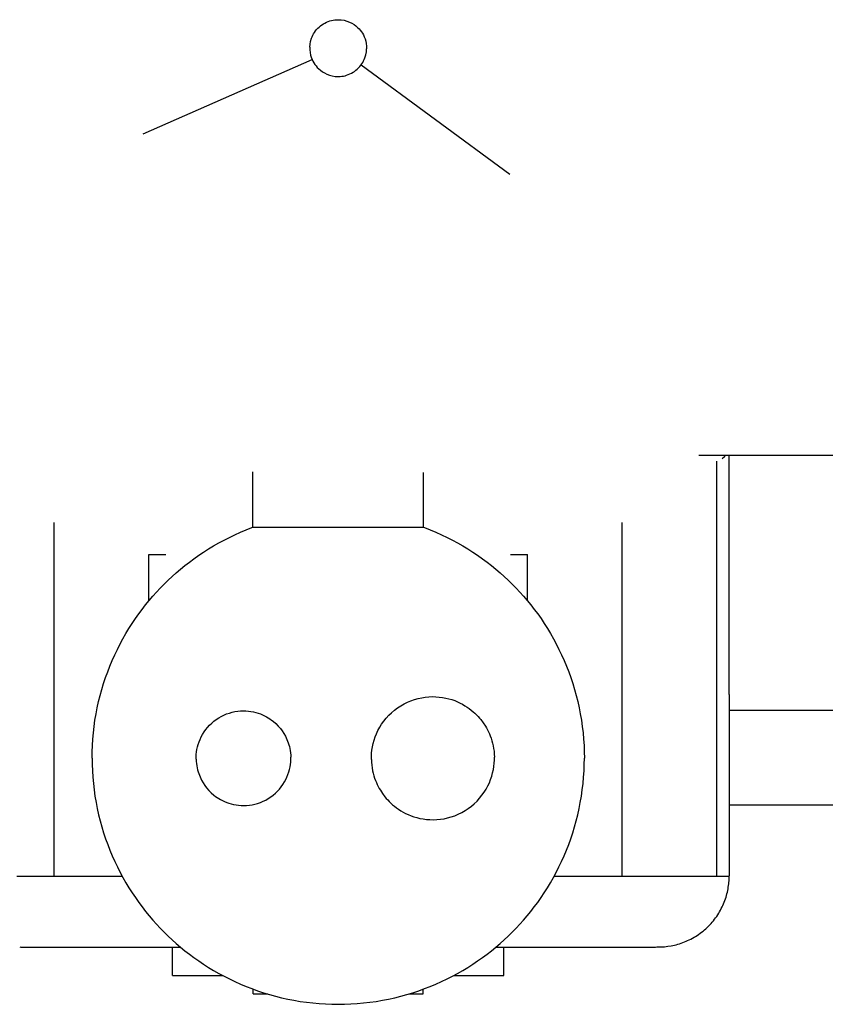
# Model space of a CAD drawing. Header units: millimetres. Extents: x -1529 to 1529, y -292 to 325.
# Tile 9 of 18: x -67 to 103, y -202 to 6. Entities that reach past the tile are written whole.
import ezdxf

# ---------------------------------------------------------------- set-up
doc = ezdxf.new("R2010")
doc.units = ezdxf.units.MM
doc.layers.add('VISIBLE', color=7, linetype='Continuous')

msp = doc.modelspace()

# ---------------------------------------------------------------- linework, layer by layer
at = {"layer": 'VISIBLE'}
for p, q in [((-4.56, 3.91), (-4.31, 4.18)), ((-4.31, 4.18), (-4.04, 4.44)), ((-4.04, 4.44), (-3.76, 4.69)), ((-3.76, 4.69), (-3.46, 4.91)), ((-3.46, 4.91), (-3.14, 5.12)), ((-3.14, 5.12), (-2.82, 5.3)), ((-2.82, 5.3), (-2.48, 5.47)), ((-2.48, 5.47), (-2.14, 5.61)), ((-2.48, 5.47), (-2.14, 5.61)), ((-2.14, 5.61), (-1.79, 5.73)), ((-2.14, 5.61), (-1.79, 5.73)), ((-1.79, 5.73), (-1.44, 5.83)), ((-1.79, 5.73), (-1.44, 5.83)), ((-1.44, 5.83), (-1.09, 5.91)), ((-1.44, 5.83), (-1.09, 5.91)), ((-1.09, 5.91), (-0.74, 5.96)), ((-1.09, 5.91), (-0.74, 5.96)), ((-0.74, 5.96), (-0.39, 5.99)), ((-0.74, 5.96), (-0.39, 5.99)), ((-0.39, 5.99), (-0.04, 6.01)), ((-0.04, 6.01), (0.63, 5.97)), ((0.63, 5.97), (1.26, 5.87)), ((1.26, 5.87), (1.86, 5.71)), ((1.86, 5.71), (2.4, 5.5)), ((2.4, 5.5), (2.9, 5.26)), ((2.9, 5.26), (3.35, 4.99)), ((3.35, 4.99), (3.75, 4.69)), ((3.75, 4.69), (4.1, 4.39)), ((4.1, 4.39), (4.41, 4.08)), ((-5.64, 2.07), (-5.51, 2.39)), ((-5.64, 2.07), (-5.51, 2.39)), ((-5.51, 2.39), (-5.36, 2.71)), ((-5.51, 2.39), (-5.36, 2.71)), ((-5.36, 2.71), (-5.19, 3.02)), ((-5.36, 2.71), (-5.19, 3.02)), ((-5.19, 3.02), (-5, 3.33)), ((-5.19, 3.02), (-5, 3.33)), ((-5, 3.33), (-4.79, 3.62)), ((-4.79, 3.62), (-4.56, 3.91)), ((4.41, 4.08), (4.68, 3.77)), ((4.68, 3.77), (4.91, 3.46)), ((4.91, 3.46), (5.12, 3.13)), ((5.12, 3.13), (5.33, 2.77)), ((5.33, 2.77), (5.52, 2.38)), ((5.52, 2.38), (5.68, 1.94)), ((-6, 0.18), (-5.95, 0.8)), ((-6, 0.18), (-5.99, -0.4)), ((-5.95, 0.8), (-5.83, 1.43)), ((-5.83, 1.43), (-5.64, 2.07)), ((5.68, 1.94), (5.82, 1.47)), ((5.82, 1.47), (5.93, 0.95)), ((5.93, 0.95), (5.99, 0.4)), ((5.99, 0.4), (6, -0.18)), ((-5.99, -0.4), (-5.93, -0.95)), ((-5.93, -0.95), (-5.82, -1.47)), ((-5.82, -1.47), (-5.68, -1.94)), ((-5.68, -1.94), (-5.52, -2.38)), ((5.51, -2.39), (5.64, -2.07)), ((5.51, -2.39), (5.64, -2.07)), ((5.64, -2.07), (5.83, -1.43)), ((5.83, -1.43), (5.95, -0.8)), ((5.95, -0.8), (6, -0.18)), ((-41.22, -18.12), (-5.5, -2.42)), ((-5.52, -2.38), (-5.33, -2.77)), ((-5.33, -2.77), (-5.12, -3.13)), ((-5.12, -3.13), (-4.91, -3.46)), ((-4.91, -3.46), (-4.68, -3.77)), ((-4.68, -3.77), (-4.41, -4.08)), ((-4.41, -4.08), (-4.1, -4.39)), ((4.31, -4.18), (4.56, -3.91)), ((4.56, -3.91), (4.79, -3.62)), ((4.79, -3.62), (5, -3.33)), ((4.84, -3.55), (36.31, -26.64)), ((5, -3.33), (5.19, -3.02)), ((5, -3.33), (5.19, -3.02)), ((5.19, -3.02), (5.36, -2.71)), ((5.19, -3.02), (5.36, -2.71)), ((5.36, -2.71), (5.51, -2.39)), ((5.36, -2.71), (5.51, -2.39)), ((-4.1, -4.39), (-3.75, -4.69)), ((-3.75, -4.69), (-3.35, -4.99)), ((-3.35, -4.99), (-2.9, -5.26)), ((-2.9, -5.26), (-2.4, -5.5)), ((-2.4, -5.5), (-1.86, -5.71)), ((-1.86, -5.71), (-1.26, -5.87)), ((-1.26, -5.87), (-0.63, -5.97)), ((-0.63, -5.97), (0.04, -6.01)), ((0.04, -6.01), (0.39, -5.99)), ((0.39, -5.99), (0.74, -5.96)), ((0.39, -5.99), (0.74, -5.96)), ((0.74, -5.96), (1.09, -5.91)), ((0.74, -5.96), (1.09, -5.91)), ((1.09, -5.91), (1.44, -5.83)), ((1.09, -5.91), (1.44, -5.83)), ((1.44, -5.83), (1.79, -5.73)), ((1.44, -5.83), (1.79, -5.73)), ((1.79, -5.73), (2.14, -5.61)), ((1.79, -5.73), (2.14, -5.61)), ((2.14, -5.61), (2.48, -5.47)), ((2.14, -5.61), (2.48, -5.47)), ((2.48, -5.47), (2.82, -5.3)), ((2.82, -5.3), (3.14, -5.12)), ((3.14, -5.12), (3.46, -4.91)), ((3.46, -4.91), (3.76, -4.69)), ((3.76, -4.69), (4.04, -4.44)), ((4.04, -4.44), (4.31, -4.18)), ((76.25, -86.02), (211.51, -86.02)), ((80.01, -175.03), (80.01, -87.3)), ((81.17, -86.74), (81.65, -86.29)), ((81.65, -86.29), (81.94, -86.02)), ((82.65, -136.66), (82.65, -86.02)), ((-18.01, -101.27), (-18.01, -89.54)), ((18.01, -101.27), (18.01, -89.67)), ((-60.02, -175.05), (-60.02, -100.25)), ((-20.66, -102.33), (-19.47, -101.84)), ((-19.47, -101.84), (-18.26, -101.36)), ((-18.26, -101.36), (-18.01, -101.27)), ((-18.01, -101.27), (-18.01, -101.27)), ((-18.01, -101.27), (-17.97, -101.27)), ((-17.97, -101.27), (-17.89, -101.27)), ((-17.89, -101.27), (-17.78, -101.27)), ((-17.78, -101.27), (-17.64, -101.27)), ((-17.64, -101.27), (-17.46, -101.27)), ((-17.46, -101.27), (-17.26, -101.27)), ((-17.26, -101.27), (-17.04, -101.27)), ((-17.04, -101.27), (-16.8, -101.27)), ((-16.8, -101.27), (-16.54, -101.27)), ((-16.54, -101.27), (-16.26, -101.27)), ((-16.26, -101.27), (-15.98, -101.27)), ((-15.98, -101.27), (-15.68, -101.27)), ((-15.68, -101.27), (-15.37, -101.27)), ((-15.37, -101.27), (-15.05, -101.27)), ((-15.05, -101.27), (-14.73, -101.27)), ((-14.73, -101.27), (-14.39, -101.27)), ((-14.39, -101.27), (-14.03, -101.27)), ((-14.03, -101.27), (-13.64, -101.27)), ((-13.64, -101.27), (-13.22, -101.27)), ((-13.22, -101.27), (-12.78, -101.27)), ((-12.78, -101.27), (-12.3, -101.27)), ((-12.3, -101.27), (-11.78, -101.27)), ((-11.78, -101.27), (-11.24, -101.27)), ((-11.24, -101.27), (-10.66, -101.27)), ((-10.66, -101.27), (-10.04, -101.27)), ((-10.04, -101.27), (-9.39, -101.27)), ((-9.39, -101.27), (-8.7, -101.27)), ((-8.7, -101.27), (-7.97, -101.27)), ((-7.97, -101.27), (-7.21, -101.27)), ((-7.21, -101.27), (-6.4, -101.27)), ((-6.4, -101.27), (-5.57, -101.27)), ((-5.57, -101.27), (-4.69, -101.27)), ((-4.69, -101.27), (-3.78, -101.27)), ((-3.78, -101.27), (-2.85, -101.27)), ((-2.85, -101.27), (-1.88, -101.27)), ((-1.88, -101.27), (-0.88, -101.27)), ((-0.88, -101.27), (0.13, -101.27)), ((0.13, -101.27), (1.17, -101.27)), ((1.17, -101.27), (2.21, -101.27)), ((2.21, -101.27), (3.27, -101.27)), ((3.27, -101.27), (4.32, -101.27)), ((4.32, -101.27), (5.38, -101.27)), ((5.38, -101.27), (6.42, -101.27)), ((6.42, -101.27), (7.44, -101.27)), ((7.44, -101.27), (8.45, -101.27)), ((8.45, -101.27), (9.42, -101.27)), ((9.42, -101.27), (10.36, -101.27)), ((10.36, -101.27), (11.26, -101.27)), ((11.26, -101.27), (12.12, -101.27)), ((12.12, -101.27), (12.92, -101.27)), ((12.92, -101.27), (13.67, -101.27)), ((13.67, -101.27), (14.36, -101.27)), ((14.36, -101.27), (15, -101.27)), ((15, -101.27), (15.57, -101.27)), ((15.57, -101.27), (16.08, -101.27)), ((16.08, -101.27), (16.52, -101.27)), ((16.52, -101.27), (16.91, -101.27)), ((16.91, -101.27), (17.23, -101.27)), ((17.23, -101.27), (17.49, -101.27)), ((17.49, -101.27), (17.7, -101.27)), ((17.7, -101.27), (17.85, -101.27)), ((17.85, -101.27), (17.95, -101.27)), ((17.95, -101.27), (18, -101.27)), ((18, -101.27), (18.01, -101.27)), ((18.01, -101.27), (18.26, -101.36)), ((18.01, -101.27), (18.01, -101.27)), ((18.26, -101.36), (19.47, -101.84)), ((19.47, -101.84), (20.66, -102.33)), ((60.02, -175.05), (60.02, -100.26)), ((-25.25, -104.59), (-24.13, -103.99)), ((-24.13, -103.99), (-23, -103.41)), ((-23, -103.41), (-21.84, -102.86)), ((-21.84, -102.86), (-20.66, -102.33)), ((20.66, -102.33), (21.84, -102.86)), ((21.84, -102.86), (23, -103.41)), ((23, -103.41), (24.13, -103.99)), ((24.13, -103.99), (25.25, -104.59)), ((-28.46, -106.53), (-27.41, -105.86)), ((-27.41, -105.86), (-26.34, -105.21)), ((-26.34, -105.21), (-25.25, -104.59)), ((25.25, -104.59), (26.34, -105.21)), ((26.34, -105.21), (27.41, -105.86)), ((27.41, -105.86), (28.46, -106.53)), ((-40.02, -116.83), (-40.02, -107.04)), ((-40.02, -107.04), (-40.01, -107.04)), ((-40.02, -107.04), (-36.42, -107.04)), ((-31.46, -108.64), (-30.48, -107.92)), ((-30.48, -107.92), (-29.48, -107.21)), ((-29.48, -107.21), (-28.46, -106.53)), ((28.46, -106.53), (29.48, -107.21)), ((29.48, -107.21), (30.48, -107.92)), ((30.48, -107.92), (31.46, -108.64)), ((36.42, -107.04), (40.02, -107.04)), ((40.01, -107.04), (40.02, -107.04)), ((40.02, -116.83), (40.02, -107.04)), ((-34.24, -110.91), (-33.34, -110.14)), ((-33.34, -110.14), (-32.41, -109.38)), ((-32.41, -109.38), (-31.46, -108.64)), ((31.46, -108.64), (32.41, -109.38)), ((32.41, -109.38), (33.34, -110.14)), ((33.34, -110.14), (34.24, -110.91)), ((-35.96, -112.49), (-35.11, -111.69)), ((-35.11, -111.69), (-34.24, -110.91)), ((34.24, -110.91), (35.11, -111.69)), ((35.11, -111.69), (35.96, -112.49)), ((-38.39, -114.97), (-37.6, -114.12)), ((-37.6, -114.12), (-36.79, -113.29)), ((-36.79, -113.29), (-35.96, -112.49)), ((35.96, -112.49), (36.79, -113.29)), ((36.79, -113.29), (37.6, -114.12)), ((37.6, -114.12), (38.39, -114.97)), ((-39.95, -116.75), (-39.18, -115.85)), ((-39.18, -115.85), (-38.39, -114.97)), ((38.39, -114.97), (39.18, -115.85)), ((39.18, -115.85), (39.95, -116.75)), ((-42.17, -119.6), (-41.44, -118.63)), ((-41.44, -118.63), (-40.7, -117.68)), ((-40.7, -117.68), (-39.95, -116.75)), ((39.95, -116.75), (40.7, -117.68)), ((40.7, -117.68), (41.44, -118.63)), ((41.44, -118.63), (42.17, -119.6)), ((-43.56, -121.63), (-42.87, -120.6)), ((-42.87, -120.6), (-42.17, -119.6)), ((42.17, -119.6), (42.87, -120.6)), ((42.87, -120.6), (43.56, -121.63)), ((-44.87, -123.74), (-44.22, -122.67)), ((-44.22, -122.67), (-43.56, -121.63)), ((43.56, -121.63), (44.22, -122.67)), ((44.22, -122.67), (44.87, -123.74)), ((-46.09, -125.95), (-45.49, -124.84)), ((-45.49, -124.84), (-44.87, -123.74)), ((44.87, -123.74), (45.49, -124.84)), ((45.49, -124.84), (46.09, -125.95)), ((-46.67, -127.09), (-46.09, -125.95)), ((46.09, -125.95), (46.67, -127.09)), ((-47.75, -129.42), (-47.22, -128.24)), ((-47.22, -128.24), (-46.67, -127.09)), ((46.67, -127.09), (47.22, -128.24)), ((47.22, -128.24), (47.75, -129.42)), ((-48.72, -131.83), (-48.25, -130.61)), ((-48.25, -130.61), (-47.75, -129.42)), ((47.75, -129.42), (48.25, -130.61)), ((48.25, -130.61), (48.72, -131.83)), ((-49.58, -134.3), (-49.16, -133.06)), ((-49.16, -133.06), (-48.72, -131.83)), ((48.72, -131.83), (49.16, -133.06)), ((49.16, -133.06), (49.58, -134.3)), ((-49.96, -135.56), (-49.58, -134.3)), ((49.58, -134.3), (49.96, -135.56)), ((-50.64, -138.12), (-50.31, -136.84)), ((-50.31, -136.84), (-49.96, -135.56)), ((16.89, -137.46), (17.65, -137.3)), ((17.65, -137.3), (18.41, -137.18)), ((18.41, -137.18), (19.17, -137.11)), ((19.17, -137.11), (19.92, -137.08)), ((19.92, -137.08), (20.65, -137.1)), ((20.65, -137.1), (21.37, -137.16)), ((21.37, -137.16), (22.07, -137.25)), ((22.07, -137.25), (22.75, -137.37)), ((49.96, -135.56), (50.31, -136.84)), ((50.31, -136.84), (50.64, -138.12)), ((82.65, -136.66), (82.65, -174.99)), ((-51.18, -140.73), (-50.93, -139.42)), ((-50.93, -139.42), (-50.64, -138.12)), ((12.53, -139.45), (13.21, -139.01)), ((13.21, -139.01), (13.91, -138.6)), ((13.91, -138.6), (14.64, -138.25)), ((14.64, -138.25), (15.38, -137.94)), ((15.38, -137.94), (16.13, -137.68)), ((16.13, -137.68), (16.89, -137.46)), ((22.75, -137.37), (23.4, -137.53)), ((23.4, -137.53), (24.03, -137.72)), ((24.03, -137.72), (24.64, -137.93)), ((24.64, -137.93), (25.22, -138.17)), ((25.22, -138.17), (25.77, -138.43)), ((25.77, -138.43), (26.3, -138.7)), ((26.3, -138.7), (26.79, -138.99)), ((26.79, -138.99), (27.27, -139.29)), ((27.27, -139.29), (27.71, -139.61)), ((50.64, -138.12), (50.93, -139.42)), ((50.93, -139.42), (51.18, -140.73)), ((-51.41, -142.05), (-51.18, -140.73)), ((-25.25, -141.56), (-24.71, -141.26)), ((-24.71, -141.26), (-24.15, -140.98)), ((-24.15, -140.98), (-23.58, -140.74)), ((-23.58, -140.74), (-23, -140.54)), ((-23, -140.54), (-22.41, -140.38)), ((-22.41, -140.38), (-21.83, -140.25)), ((-21.83, -140.25), (-21.24, -140.16)), ((-21.24, -140.16), (-20.66, -140.11)), ((-20.66, -140.11), (-20.09, -140.09)), ((-20.09, -140.09), (-19.52, -140.1)), ((-19.52, -140.1), (-18.97, -140.14)), ((-18.97, -140.14), (-18.43, -140.21)), ((-18.43, -140.21), (-17.91, -140.31)), ((-17.91, -140.31), (-17.41, -140.43)), ((-17.41, -140.43), (-16.92, -140.58)), ((-16.92, -140.58), (-16.45, -140.74)), ((-16.45, -140.74), (-16.01, -140.92)), ((-16.01, -140.92), (-15.58, -141.12)), ((-15.58, -141.12), (-15.18, -141.33)), ((-15.18, -141.33), (-14.8, -141.55)), ((10.14, -141.62), (10.68, -141.03)), ((10.68, -141.03), (11.26, -140.47)), ((11.26, -140.47), (11.88, -139.94)), ((11.88, -139.94), (12.53, -139.45)), ((27.71, -139.61), (28.13, -139.93)), ((28.13, -139.93), (28.52, -140.26)), ((28.52, -140.26), (28.89, -140.59)), ((28.89, -140.59), (29.24, -140.92)), ((29.24, -140.92), (29.56, -141.26)), ((29.56, -141.26), (29.87, -141.6)), ((51.18, -140.73), (51.41, -142.05)), ((82.65, -139.95), (202.05, -139.95)), ((-51.75, -144.71), (-51.6, -143.38)), ((-51.6, -143.38), (-51.41, -142.05)), ((-27.99, -144.05), (-27.61, -143.58)), ((-27.61, -143.58), (-27.19, -143.12)), ((-27.19, -143.12), (-26.74, -142.69)), ((-26.74, -142.69), (-26.27, -142.28)), ((-26.27, -142.28), (-25.77, -141.91)), ((-25.77, -141.91), (-25.25, -141.56)), ((-14.8, -141.55), (-14.43, -141.79)), ((-14.43, -141.79), (-14.09, -142.03)), ((-14.09, -142.03), (-13.77, -142.27)), ((-13.77, -142.27), (-13.18, -142.78)), ((-13.18, -142.78), (-12.67, -143.3)), ((-12.67, -143.3), (-12.22, -143.82)), ((8.4, -144.23), (8.77, -143.55)), ((8.77, -143.55), (9.18, -142.89)), ((9.18, -142.89), (9.64, -142.24)), ((9.64, -142.24), (10.14, -141.62)), ((29.87, -141.6), (30.15, -141.94)), ((30.15, -141.94), (30.65, -142.61)), ((30.65, -142.61), (31.11, -143.31)), ((31.11, -143.31), (31.33, -143.69)), ((51.41, -142.05), (51.6, -143.38)), ((51.6, -143.38), (51.75, -144.71)), ((-51.87, -146.05), (-51.75, -144.71)), ((-29.19, -146.11), (-28.94, -145.58)), ((-28.94, -145.58), (-28.66, -145.06)), ((-28.66, -145.06), (-28.34, -144.55)), ((-28.34, -144.55), (-27.99, -144.05)), ((-12.22, -143.82), (-11.83, -144.33)), ((-11.83, -144.33), (-11.47, -144.87)), ((-11.47, -144.87), (-11.14, -145.47)), ((-11.14, -145.47), (-10.82, -146.13)), ((7.57, -146.3), (7.8, -145.61)), ((7.8, -145.61), (8.08, -144.91)), ((8.08, -144.91), (8.4, -144.23)), ((31.33, -143.69), (31.55, -144.09)), ((31.55, -144.09), (31.76, -144.5)), ((31.76, -144.5), (31.96, -144.94)), ((31.96, -144.94), (32.15, -145.4)), ((32.15, -145.4), (32.32, -145.89)), ((51.75, -144.71), (51.87, -146.05)), ((-52.01, -148.74), (-51.96, -147.39)), ((-51.96, -147.39), (-51.87, -146.05)), ((-29.85, -148.24), (-29.73, -147.71)), ((-29.73, -147.71), (-29.58, -147.18)), ((-29.58, -147.18), (-29.41, -146.64)), ((-29.41, -146.64), (-29.19, -146.11)), ((-10.82, -146.13), (-10.54, -146.86)), ((-10.54, -146.86), (-10.42, -147.24)), ((-10.42, -147.24), (-10.31, -147.65)), ((-10.31, -147.65), (-10.21, -148.07)), ((7.12, -148.37), (7.23, -147.69)), ((7.23, -147.69), (7.38, -147)), ((7.38, -147), (7.57, -146.3)), ((32.32, -145.89), (32.48, -146.39)), ((32.48, -146.39), (32.63, -146.91)), ((32.63, -146.91), (32.75, -147.46)), ((32.75, -147.46), (32.86, -148.03)), ((32.75, -147.46), (32.75, -147.46)), ((51.87, -146.05), (51.96, -147.39)), ((51.96, -147.39), (52.01, -148.74)), ((-52.03, -150.08), (-52.01, -148.74)), ((-30.02, -150.28), (-30.01, -149.79)), ((-30.01, -149.79), (-29.99, -149.28)), ((-29.99, -149.28), (-29.93, -148.77)), ((-29.93, -148.77), (-29.85, -148.24)), ((-29.85, -148.24), (-29.85, -148.24)), ((-10.21, -148.07), (-10.13, -148.5)), ((-10.13, -148.5), (-10.07, -148.95)), ((-10.07, -148.95), (-10.03, -149.42)), ((-10.03, -149.42), (-10.01, -149.9)), ((7.01, -149.7), (7.05, -149.04)), ((7.01, -150.34), (7.01, -149.7)), ((7.05, -149.04), (7.12, -148.37)), ((32.86, -148.03), (32.94, -148.61)), ((32.94, -148.61), (32.99, -149.22)), ((32.99, -149.22), (33.02, -149.85)), ((33.01, -150.49), (33.02, -149.85)), ((52.01, -148.74), (52.03, -150.08)), ((-52.03, -150.08), (-52.01, -151.43)), ((-52.01, -151.43), (-51.96, -152.78)), ((-30.02, -150.28), (-30, -150.76)), ((-30, -150.76), (-29.95, -151.23)), ((-29.95, -151.23), (-29.89, -151.68)), ((-29.89, -151.68), (-29.81, -152.12)), ((-10.18, -151.94), (-10.09, -151.42)), ((-10.09, -151.42), (-10.04, -150.9)), ((-10.04, -150.9), (-10.01, -150.4)), ((-10.04, -150.9), (-10.04, -150.9)), ((-10.01, -150.4), (-10.01, -149.9)), ((7.01, -150.34), (7.03, -150.96)), ((7.03, -150.96), (7.03, -150.96)), ((7.03, -150.96), (7.09, -151.57)), ((7.09, -151.57), (7.17, -152.16)), ((32.8, -152.5), (32.91, -151.82)), ((32.91, -151.82), (32.98, -151.14)), ((32.98, -151.14), (33.01, -150.49)), ((51.96, -152.78), (52.01, -151.43)), ((52.01, -151.43), (52.03, -150.08)), ((-51.96, -152.78), (-51.87, -154.12)), ((-29.81, -152.12), (-29.72, -152.54)), ((-29.72, -152.54), (-29.6, -152.94)), ((-29.6, -152.94), (-29.48, -153.33)), ((-29.48, -153.33), (-29.2, -154.05)), ((-10.83, -154.07), (-10.62, -153.54)), ((-10.62, -153.54), (-10.44, -153.01)), ((-10.44, -153.01), (-10.29, -152.47)), ((-10.29, -152.47), (-10.18, -151.94)), ((7.17, -152.16), (7.27, -152.73)), ((7.27, -152.73), (7.4, -153.27)), ((7.4, -153.27), (7.54, -153.8)), ((7.54, -153.8), (7.7, -154.3)), ((32.22, -154.58), (32.46, -153.88)), ((32.46, -153.88), (32.65, -153.19)), ((32.65, -153.19), (32.8, -152.5)), ((51.87, -154.12), (51.96, -152.78)), ((-51.87, -154.12), (-51.75, -155.46)), ((-51.75, -155.46), (-51.6, -156.79)), ((-29.2, -154.05), (-28.89, -154.71)), ((-28.89, -154.71), (-28.55, -155.31)), ((-28.55, -155.31), (-28.2, -155.85)), ((-28.2, -155.85), (-27.81, -156.37)), ((-12.03, -156.13), (-11.68, -155.63)), ((-11.68, -155.63), (-11.36, -155.12)), ((-11.68, -155.63), (-11.36, -155.12)), ((-11.36, -155.12), (-11.08, -154.6)), ((-11.36, -155.12), (-11.08, -154.6)), ((-11.08, -154.6), (-10.83, -154.07)), ((-11.08, -154.6), (-10.83, -154.07)), ((7.7, -154.3), (7.88, -154.78)), ((7.88, -154.78), (8.07, -155.24)), ((8.07, -155.24), (8.27, -155.68)), ((8.27, -155.68), (8.47, -156.1)), ((31.26, -156.63), (31.62, -155.96)), ((31.26, -156.63), (31.62, -155.96)), ((31.62, -155.96), (31.95, -155.27)), ((31.95, -155.27), (32.22, -154.58)), ((51.6, -156.79), (51.75, -155.46)), ((51.75, -155.46), (51.87, -154.12)), ((-51.6, -156.79), (-51.41, -158.12)), ((-51.41, -158.12), (-51.18, -159.44)), ((-27.81, -156.37), (-27.36, -156.89)), ((-27.36, -156.89), (-26.84, -157.4)), ((-26.84, -157.4), (-26.26, -157.91)), ((-26.26, -157.91), (-25.93, -158.16)), ((-25.93, -158.16), (-25.59, -158.4)), ((-14.25, -158.28), (-13.75, -157.9)), ((-13.75, -157.9), (-13.28, -157.5)), ((-13.28, -157.5), (-12.83, -157.06)), ((-12.83, -157.06), (-12.42, -156.61)), ((-12.42, -156.61), (-12.03, -156.13)), ((8.47, -156.1), (8.69, -156.5)), ((8.69, -156.5), (8.91, -156.88)), ((8.91, -156.88), (9.37, -157.58)), ((9.37, -157.58), (9.88, -158.25)), ((29.89, -158.56), (30.39, -157.94)), ((30.39, -157.94), (30.84, -157.3)), ((30.84, -157.3), (31.26, -156.63)), ((30.84, -157.3), (31.26, -156.63)), ((51.18, -159.44), (51.41, -158.12)), ((51.41, -158.12), (51.6, -156.79)), ((-51.18, -159.44), (-50.93, -160.75)), ((-25.59, -158.4), (-25.23, -158.63)), ((-25.23, -158.63), (-24.85, -158.85)), ((-24.85, -158.85), (-24.44, -159.06)), ((-24.44, -159.06), (-24.02, -159.26)), ((-24.02, -159.26), (-23.57, -159.44)), ((-23.57, -159.44), (-23.1, -159.61)), ((-23.1, -159.61), (-22.62, -159.75)), ((-22.62, -159.75), (-22.12, -159.87)), ((-22.12, -159.87), (-21.59, -159.97)), ((-21.59, -159.97), (-21.06, -160.04)), ((-21.06, -160.04), (-20.5, -160.09)), ((-20.5, -160.09), (-19.94, -160.1)), ((-19.94, -160.1), (-19.36, -160.08)), ((-19.36, -160.08), (-18.78, -160.02)), ((-18.78, -160.02), (-18.2, -159.93)), ((-18.78, -160.02), (-18.2, -159.93)), ((-18.2, -159.93), (-17.61, -159.81)), ((-18.2, -159.93), (-17.61, -159.81)), ((-17.61, -159.81), (-17.03, -159.64)), ((-17.61, -159.81), (-17.03, -159.64)), ((-17.03, -159.64), (-16.45, -159.44)), ((-17.03, -159.64), (-16.45, -159.44)), ((-16.45, -159.44), (-15.88, -159.2)), ((-16.45, -159.44), (-15.88, -159.2)), ((-15.88, -159.2), (-15.32, -158.93)), ((-15.32, -158.93), (-14.78, -158.62)), ((-14.78, -158.62), (-14.25, -158.28)), ((9.88, -158.25), (10.16, -158.58)), ((10.16, -158.58), (10.46, -158.92)), ((10.46, -158.92), (10.78, -159.26)), ((10.78, -159.26), (11.13, -159.6)), ((11.13, -159.6), (11.5, -159.93)), ((11.5, -159.93), (11.89, -160.26)), ((27.5, -160.73), (28.15, -160.24)), ((28.15, -160.24), (28.76, -159.72)), ((28.76, -159.72), (29.34, -159.15)), ((29.34, -159.15), (29.89, -158.56)), ((50.93, -160.75), (51.18, -159.44)), ((82.65, -159.94), (199.76, -159.94)), ((-50.93, -160.75), (-50.64, -162.04)), ((-50.64, -162.04), (-50.31, -163.33)), ((11.89, -160.26), (12.31, -160.58)), ((12.31, -160.58), (12.76, -160.89)), ((12.76, -160.89), (13.23, -161.19)), ((13.23, -161.19), (13.73, -161.48)), ((13.73, -161.48), (14.25, -161.76)), ((14.25, -161.76), (14.81, -162.01)), ((14.81, -162.01), (15.39, -162.25)), ((15.39, -162.25), (15.99, -162.46)), ((23.89, -162.51), (24.65, -162.25)), ((23.89, -162.51), (24.65, -162.25)), ((24.65, -162.25), (25.39, -161.94)), ((24.65, -162.25), (25.39, -161.94)), ((25.39, -161.94), (26.11, -161.58)), ((26.11, -161.58), (26.82, -161.18)), ((26.82, -161.18), (27.5, -160.73)), ((50.31, -163.33), (50.64, -162.04)), ((50.64, -162.04), (50.93, -160.75)), ((-50.31, -163.33), (-49.96, -164.61)), ((15.99, -162.46), (16.62, -162.65)), ((16.62, -162.65), (17.28, -162.81)), ((17.28, -162.81), (17.96, -162.94)), ((17.96, -162.94), (18.66, -163.03)), ((18.66, -163.03), (19.37, -163.08)), ((19.37, -163.08), (20.11, -163.1)), ((20.11, -163.1), (20.85, -163.07)), ((20.85, -163.07), (21.61, -163)), ((21.61, -163), (22.37, -162.88)), ((22.37, -162.88), (23.13, -162.72)), ((22.37, -162.88), (23.13, -162.72)), ((23.13, -162.72), (23.89, -162.51)), ((23.13, -162.72), (23.89, -162.51)), ((49.96, -164.61), (50.31, -163.33)), ((-49.96, -164.61), (-49.58, -165.87)), ((-49.58, -165.87), (-49.16, -167.11)), ((49.16, -167.11), (49.58, -165.87)), ((49.58, -165.87), (49.96, -164.61)), ((-49.16, -167.11), (-48.72, -168.34)), ((-48.72, -168.34), (-48.25, -169.55)), ((48.25, -169.55), (48.72, -168.34)), ((48.72, -168.34), (49.16, -167.11)), ((-48.25, -169.55), (-47.75, -170.75)), ((47.75, -170.75), (48.25, -169.55)), ((-47.75, -170.75), (-47.22, -171.92)), ((-47.22, -171.92), (-46.67, -173.08)), ((46.67, -173.08), (47.22, -171.92)), ((47.22, -171.92), (47.75, -170.75)), ((-46.67, -173.08), (-46.09, -174.22)), ((-46.09, -174.22), (-45.49, -175.33)), ((45.49, -175.33), (46.09, -174.22)), ((46.09, -174.22), (46.67, -173.08)), ((-67.89, -175.05), (-67.16, -175.05)), ((-67.16, -175.05), (-66.39, -175.05)), ((-66.39, -175.05), (-65.58, -175.05)), ((-65.58, -175.05), (-64.74, -175.05)), ((-64.74, -175.05), (-63.87, -175.05)), ((-63.87, -175.05), (-62.96, -175.05)), ((-62.96, -175.05), (-62.01, -175.05)), ((-62.01, -175.05), (-61.03, -175.05)), ((-61.03, -175.05), (-60.02, -175.05)), ((-60.02, -175.05), (-58.63, -175.05)), ((-58.63, -175.05), (-57.2, -175.05)), ((-57.2, -175.05), (-55.73, -175.05)), ((-55.73, -175.05), (-54.22, -175.05)), ((-54.22, -175.05), (-52.68, -175.05)), ((-52.68, -175.05), (-51.1, -175.05)), ((-51.1, -175.05), (-49.48, -175.05)), ((-49.48, -175.05), (-47.83, -175.05)), ((-47.83, -175.05), (-46.15, -175.05)), ((-46.15, -175.05), (-45.64, -175.05)), ((-45.49, -175.33), (-44.87, -176.42)), ((-44.87, -176.42), (-44.22, -177.49)), ((44.22, -177.49), (44.87, -176.42)), ((44.87, -176.42), (45.49, -175.33)), ((45.64, -175.05), (46.15, -175.05)), ((46.15, -175.05), (47.83, -175.05)), ((47.83, -175.05), (49.48, -175.05)), ((49.48, -175.05), (51.1, -175.05)), ((51.1, -175.05), (52.68, -175.05)), ((52.68, -175.05), (54.22, -175.05)), ((54.22, -175.05), (55.73, -175.05)), ((55.73, -175.05), (57.2, -175.05)), ((57.2, -175.05), (58.63, -175.05)), ((58.63, -175.05), (60.02, -175.05)), ((60.02, -175.05), (61.03, -175.05)), ((61.03, -175.05), (62.01, -175.05)), ((62.01, -175.05), (62.96, -175.05)), ((62.96, -175.05), (63.87, -175.05)), ((63.87, -175.05), (64.74, -175.05)), ((64.74, -175.05), (65.58, -175.05)), ((65.58, -175.05), (66.39, -175.05)), ((66.39, -175.05), (67.16, -175.05)), ((67.16, -175.05), (67.89, -175.05)), ((67.89, -175.05), (68.59, -175.04)), ((68.59, -175.04), (69.26, -175.04)), ((69.26, -175.04), (69.9, -175.04)), ((69.9, -175.04), (70.51, -175.04)), ((70.51, -175.04), (71.08, -175.04)), ((71.08, -175.04), (71.63, -175.04)), ((71.63, -175.04), (72.15, -175.04)), ((72.15, -175.04), (72.64, -175.04)), ((72.64, -175.04), (73.11, -175.04)), ((73.11, -175.04), (73.55, -175.04)), ((73.55, -175.04), (73.97, -175.04)), ((73.97, -175.04), (74.37, -175.04)), ((74.37, -175.04), (74.74, -175.04)), ((74.74, -175.04), (75.09, -175.04)), ((75.09, -175.04), (75.43, -175.04)), ((75.43, -175.04), (76.04, -175.04)), ((76.04, -175.04), (76.58, -175.04)), ((76.58, -175.04), (77.06, -175.04)), ((77.06, -175.04), (77.49, -175.04)), ((77.49, -175.04), (77.86, -175.04)), ((77.86, -175.04), (78.19, -175.04)), ((78.19, -175.04), (78.47, -175.04)), ((78.47, -175.04), (78.72, -175.04)), ((78.72, -175.04), (78.94, -175.04)), ((78.94, -175.04), (79.12, -175.04)), ((79.12, -175.04), (79.28, -175.04)), ((79.28, -175.04), (79.42, -175.04)), ((79.42, -175.04), (79.54, -175.03)), ((79.54, -175.03), (79.63, -175.03)), ((79.63, -175.03), (79.79, -175.03)), ((79.79, -175.03), (79.91, -175.03)), ((79.91, -175.03), (80.01, -175.03)), ((80.01, -175.03), (80.5, -175.03)), ((80.5, -175.03), (80.95, -175.02)), ((80.95, -175.02), (81.37, -175.02)), ((81.37, -175.02), (81.74, -175.01)), ((81.74, -175.01), (82.06, -175.01)), ((82.06, -175.01), (82.32, -175)), ((82.32, -175), (82.51, -175)), ((82.51, -175), (82.58, -175)), ((82.52, -177.02), (82.56, -176.68)), ((82.56, -176.68), (82.59, -176.34)), ((82.58, -175), (82.62, -174.99)), ((82.59, -176.34), (82.62, -176)), ((82.62, -174.99), (82.65, -174.99)), ((82.62, -176), (82.64, -175.66)), ((82.64, -175.66), (82.65, -175.32)), ((82.65, -175.32), (82.65, -174.99)), ((82.65, -174.99), (82.65, -174.99)), ((-44.22, -177.49), (-43.56, -178.54)), ((-43.56, -178.54), (-42.87, -179.57)), ((42.87, -179.57), (43.56, -178.54)), ((43.56, -178.54), (44.22, -177.49)), ((82.08, -179.12), (82.17, -178.77)), ((82.17, -178.77), (82.26, -178.42)), ((82.26, -178.42), (82.34, -178.07)), ((82.34, -178.07), (82.4, -177.72)), ((82.4, -177.72), (82.46, -177.37)), ((82.46, -177.37), (82.52, -177.02)), ((-42.87, -179.57), (-42.17, -180.57)), ((-42.17, -180.57), (-41.44, -181.54)), ((41.44, -181.54), (42.17, -180.57)), ((42.17, -180.57), (42.87, -179.57)), ((81.31, -181.2), (81.46, -180.86)), ((81.46, -180.86), (81.6, -180.51)), ((81.6, -180.51), (81.73, -180.16)), ((81.73, -180.16), (81.86, -179.82)), ((81.86, -179.82), (81.97, -179.47)), ((81.97, -179.47), (82.08, -179.12)), ((-41.44, -181.54), (-40.7, -182.49)), ((-40.7, -182.49), (-39.95, -183.42)), ((39.95, -183.42), (40.7, -182.49)), ((40.7, -182.49), (41.44, -181.54)), ((80.21, -183.2), (80.42, -182.87)), ((80.42, -182.87), (80.61, -182.55)), ((80.61, -182.55), (80.8, -182.21)), ((80.8, -182.21), (80.98, -181.88)), ((80.98, -181.88), (81.15, -181.54)), ((81.15, -181.54), (81.31, -181.2)), ((-39.95, -183.42), (-39.18, -184.32)), ((-39.18, -184.32), (-38.39, -185.2)), ((-38.39, -185.2), (-37.6, -186.05)), ((37.6, -186.05), (38.39, -185.2)), ((38.39, -185.2), (39.18, -184.32)), ((39.18, -184.32), (39.95, -183.42)), ((78.53, -185.32), (78.8, -185.03)), ((78.8, -185.03), (79.05, -184.74)), ((79.05, -184.74), (79.3, -184.44)), ((79.3, -184.44), (79.54, -184.14)), ((79.54, -184.14), (79.77, -183.83)), ((79.77, -183.83), (80, -183.52)), ((80, -183.52), (80.21, -183.2)), ((-37.6, -186.05), (-36.79, -186.87)), ((-36.79, -186.87), (-35.96, -187.68)), ((35.96, -187.68), (36.79, -186.87)), ((36.79, -186.87), (37.6, -186.05)), ((76.18, -187.33), (76.5, -187.11)), ((76.5, -187.11), (76.81, -186.87)), ((76.81, -186.87), (77.11, -186.63)), ((77.11, -186.63), (77.41, -186.39)), ((77.41, -186.39), (77.7, -186.13)), ((77.7, -186.13), (77.98, -185.87)), ((77.98, -185.87), (78.26, -185.6)), ((78.26, -185.6), (78.53, -185.32)), ((-35.96, -187.68), (-35.11, -188.48)), ((-35.11, -188.48), (-34.24, -189.26)), ((-34.24, -189.26), (-33.34, -190.03)), ((33.34, -190.03), (34.24, -189.26)), ((34.24, -189.26), (35.11, -188.48)), ((35.11, -188.48), (35.96, -187.68)), ((71.78, -189.41), (72.13, -189.31)), ((72.13, -189.31), (72.48, -189.19)), ((72.48, -189.19), (72.83, -189.07)), ((72.83, -189.07), (73.17, -188.94)), ((73.17, -188.94), (73.52, -188.8)), ((73.52, -188.8), (73.86, -188.64)), ((73.86, -188.64), (74.2, -188.48)), ((74.2, -188.48), (74.54, -188.32)), ((74.54, -188.32), (74.88, -188.14)), ((74.88, -188.14), (75.21, -187.95)), ((75.21, -187.95), (75.54, -187.75)), ((75.54, -187.75), (75.86, -187.54)), ((75.54, -187.75), (75.54, -187.75)), ((75.86, -187.54), (76.18, -187.33)), ((-67.32, -190), (-67.06, -190.01)), ((-67.06, -190.01), (-66.74, -190.01)), ((-66.74, -190.01), (-66.37, -190.02)), ((-66.37, -190.02), (-65.95, -190.02)), ((-65.95, -190.02), (-65.5, -190.03)), ((-65.5, -190.03), (-65.01, -190.03)), ((-65.01, -190.03), (-64.8, -190.04)), ((-64.8, -190.04), (-64.64, -190.04)), ((-64.64, -190.04), (-64.43, -190.04)), ((-64.43, -190.04), (-64.3, -190.04)), ((-64.3, -190.04), (-64.15, -190.04)), ((-64.15, -190.04), (-63.97, -190.04)), ((-63.97, -190.04), (-63.77, -190.04)), ((-63.77, -190.04), (-63.54, -190.04)), ((-63.54, -190.04), (-63.27, -190.04)), ((-63.27, -190.04), (-62.97, -190.04)), ((-62.97, -190.04), (-62.63, -190.04)), ((-62.63, -190.04), (-62.24, -190.04)), ((-62.24, -190.04), (-61.81, -190.04)), ((-61.81, -190.04), (-61.32, -190.04)), ((-61.32, -190.04), (-60.78, -190.04)), ((-60.78, -190.04), (-60.18, -190.04)), ((-60.18, -190.04), (-59.51, -190.05)), ((-59.51, -190.05), (-58.77, -190.05)), ((-58.77, -190.05), (-58.38, -190.05)), ((-58.38, -190.05), (-57.96, -190.05)), ((-57.96, -190.05), (-57.52, -190.05)), ((-57.52, -190.05), (-57.06, -190.05)), ((-57.06, -190.05), (-56.58, -190.05)), ((-56.58, -190.05), (-56.08, -190.05)), ((-56.08, -190.05), (-55.56, -190.05)), ((-55.56, -190.05), (-55.01, -190.05)), ((-55.01, -190.05), (-54.44, -190.05)), ((-54.44, -190.05), (-53.84, -190.05)), ((-53.84, -190.05), (-53.23, -190.05)), ((-53.23, -190.05), (-52.58, -190.05)), ((-52.58, -190.05), (-51.91, -190.05)), ((-51.91, -190.05), (-51.22, -190.05)), ((-51.22, -190.05), (-50.5, -190.05)), ((-50.5, -190.05), (-49.75, -190.05)), ((-49.75, -190.05), (-48.98, -190.05)), ((-48.98, -190.05), (-48.18, -190.05)), ((-48.18, -190.05), (-47.09, -190.05)), ((-47.09, -190.05), (-45.96, -190.05)), ((-45.96, -190.05), (-44.79, -190.05)), ((-44.79, -190.05), (-43.58, -190.05)), ((-43.58, -190.05), (-42.33, -190.05)), ((-42.33, -190.05), (-41.06, -190.05)), ((-41.06, -190.05), (-39.75, -190.05)), ((-39.75, -190.05), (-38.41, -190.05)), ((-38.41, -190.05), (-37.04, -190.05)), ((-37.04, -190.05), (-35.64, -190.05)), ((-35.64, -190.05), (-34.22, -190.05)), ((-35, -196.03), (-35, -190.05)), ((-34.22, -190.05), (-33.31, -190.05)), ((-33.34, -190.03), (-32.41, -190.79)), ((-32.41, -190.79), (-31.46, -191.53)), ((31.46, -191.53), (32.41, -190.79)), ((32.41, -190.79), (33.34, -190.03)), ((33.31, -190.05), (34.22, -190.05)), ((34.22, -190.05), (35.64, -190.05)), ((35, -196.03), (35, -190.05)), ((35.64, -190.05), (37.04, -190.05)), ((37.04, -190.05), (38.41, -190.05)), ((38.41, -190.05), (39.75, -190.05)), ((39.75, -190.05), (41.06, -190.05)), ((41.06, -190.05), (42.33, -190.05)), ((42.33, -190.05), (43.58, -190.05)), ((43.58, -190.05), (44.79, -190.05)), ((44.79, -190.05), (45.96, -190.05)), ((45.96, -190.05), (47.09, -190.05)), ((47.09, -190.05), (48.18, -190.05)), ((48.18, -190.05), (48.98, -190.05)), ((48.98, -190.05), (49.75, -190.05)), ((49.75, -190.05), (50.5, -190.05)), ((50.5, -190.05), (51.22, -190.05)), ((51.22, -190.05), (51.91, -190.05)), ((51.91, -190.05), (52.58, -190.05)), ((52.58, -190.05), (53.23, -190.05)), ((53.23, -190.05), (53.84, -190.05)), ((53.84, -190.05), (54.44, -190.05)), ((54.44, -190.05), (55.01, -190.05)), ((55.01, -190.05), (55.56, -190.05)), ((55.56, -190.05), (56.08, -190.05)), ((56.08, -190.05), (56.58, -190.05)), ((56.58, -190.05), (57.06, -190.05)), ((57.06, -190.05), (57.52, -190.05)), ((57.52, -190.05), (57.96, -190.05)), ((57.96, -190.05), (58.38, -190.05)), ((58.38, -190.05), (58.77, -190.05)), ((58.77, -190.05), (59.51, -190.05)), ((59.51, -190.05), (60.18, -190.04)), ((60.18, -190.04), (60.78, -190.04)), ((60.78, -190.04), (61.32, -190.04)), ((61.32, -190.04), (61.81, -190.04)), ((61.81, -190.04), (62.24, -190.04)), ((62.24, -190.04), (62.63, -190.04)), ((62.63, -190.04), (62.97, -190.04)), ((62.97, -190.04), (63.27, -190.04)), ((63.27, -190.04), (63.54, -190.04)), ((63.54, -190.04), (63.77, -190.04)), ((63.77, -190.04), (63.97, -190.04)), ((63.97, -190.04), (64.15, -190.04)), ((64.15, -190.04), (64.3, -190.04)), ((64.3, -190.04), (64.43, -190.04)), ((64.43, -190.04), (64.64, -190.04)), ((64.64, -190.04), (64.8, -190.04)), ((64.8, -190.04), (65.01, -190.03)), ((65.01, -190.03), (65.5, -190.03)), ((65.5, -190.03), (65.95, -190.02)), ((65.95, -190.02), (66.37, -190.02)), ((66.37, -190.02), (66.74, -190.01)), ((66.74, -190.01), (67.06, -190.01)), ((67.06, -190.01), (67.32, -190)), ((67.32, -190), (67.99, -189.99)), ((67.99, -189.99), (68.09, -189.99)), ((68.09, -189.99), (68.18, -189.98)), ((68.18, -189.98), (68.25, -189.98)), ((68.25, -189.98), (68.29, -189.98)), ((68.29, -189.98), (68.97, -189.93)), ((68.97, -189.93), (69, -189.93)), ((69, -189.93), (69.69, -189.85)), ((69.69, -189.85), (70.38, -189.74)), ((70.38, -189.74), (71.08, -189.59)), ((71.08, -189.59), (71.43, -189.51)), ((71.43, -189.51), (71.78, -189.41)), ((-31.46, -191.53), (-30.48, -192.25)), ((-30.48, -192.25), (-29.48, -192.95)), ((-29.48, -192.95), (-28.46, -193.64)), ((28.46, -193.64), (29.48, -192.95)), ((29.48, -192.95), (30.48, -192.25)), ((30.48, -192.25), (31.46, -191.53)), ((-28.46, -193.64), (-27.41, -194.31)), ((-27.41, -194.31), (-26.34, -194.95)), ((-26.34, -194.95), (-25.25, -195.58)), ((-25.25, -195.58), (-24.13, -196.18)), ((24.13, -196.18), (25.25, -195.58)), ((25.25, -195.58), (26.34, -194.95)), ((26.34, -194.95), (27.41, -194.31)), ((27.41, -194.31), (28.46, -193.64)), ((-35, -196.03), (-24.41, -196.03)), ((-24.13, -196.18), (-23, -196.76)), ((-23, -196.76), (-21.84, -197.31)), ((-21.84, -197.31), (-20.66, -197.83)), ((20.66, -197.83), (21.84, -197.31)), ((21.84, -197.31), (23, -196.76)), ((23, -196.76), (24.13, -196.18)), ((24.41, -196.03), (35, -196.03)), ((-20.66, -197.83), (-19.47, -198.33)), ((-19.47, -198.33), (-18.26, -198.8)), ((-18.26, -198.8), (-17.03, -199.25)), ((-17.99, -199.93), (-17.99, -198.9)), ((-17.03, -199.25), (-15.78, -199.66)), ((-15.78, -199.66), (-14.52, -200.05)), ((14.52, -200.05), (15.78, -199.66)), ((15.78, -199.66), (17.03, -199.25)), ((17.03, -199.25), (18.26, -198.8)), ((17.99, -199.93), (17.99, -198.9)), ((18.26, -198.8), (19.47, -198.33)), ((19.47, -198.33), (20.66, -197.83)), ((-17.99, -199.93), (-17.99, -199.93)), ((-17.99, -199.93), (-17.95, -199.93)), ((-17.95, -199.93), (-17.88, -199.93)), ((-17.88, -199.93), (-17.77, -199.93)), ((-17.77, -199.93), (-17.62, -199.93)), ((-17.62, -199.93), (-17.45, -199.93)), ((-17.45, -199.93), (-17.25, -199.93)), ((-17.25, -199.93), (-17.03, -199.93)), ((-17.03, -199.93), (-16.78, -199.93)), ((-16.78, -199.93), (-16.52, -199.93)), ((-16.52, -199.93), (-16.25, -199.93)), ((-16.25, -199.93), (-15.96, -199.93)), ((-15.96, -199.93), (-15.66, -199.93)), ((-15.66, -199.93), (-15.35, -199.93)), ((-15.35, -199.93), (-15.04, -199.93)), ((-15.04, -199.93), (-14.9, -199.93)), ((-14.52, -200.05), (-13.25, -200.4)), ((-13.25, -200.4), (-11.96, -200.72)), ((-11.96, -200.72), (-10.66, -201.01)), ((-10.66, -201.01), (-9.35, -201.27)), ((-9.35, -201.27), (-8.03, -201.49)), ((-8.03, -201.49), (-6.71, -201.68)), ((-6.71, -201.68), (-5.37, -201.83)), ((-5.37, -201.83), (-4.03, -201.96)), ((4.03, -201.96), (5.37, -201.83)), ((5.37, -201.83), (6.71, -201.68)), ((6.71, -201.68), (8.03, -201.49)), ((8.03, -201.49), (9.35, -201.27)), ((9.35, -201.27), (10.66, -201.01)), ((10.66, -201.01), (11.96, -200.72)), ((11.96, -200.72), (13.25, -200.4)), ((13.25, -200.4), (14.52, -200.05)), ((14.9, -199.93), (14.98, -199.93)), ((14.98, -199.93), (15.55, -199.93)), ((15.55, -199.93), (16.06, -199.93)), ((16.06, -199.93), (16.51, -199.93)), ((16.51, -199.93), (16.89, -199.93)), ((16.89, -199.93), (17.21, -199.93)), ((17.21, -199.93), (17.48, -199.93)), ((17.48, -199.93), (17.68, -199.93)), ((17.68, -199.93), (17.83, -199.93)), ((17.83, -199.93), (17.93, -199.93)), ((17.93, -199.93), (17.99, -199.93)), ((17.99, -199.93), (17.99, -199.93)), ((17.99, -199.93), (17.99, -199.93)), ((-4.03, -201.96), (-2.69, -202.04)), ((-2.69, -202.04), (-1.35, -202.1)), ((-1.35, -202.1), (0, -202.11)), ((0, -202.11), (1.35, -202.1)), ((1.35, -202.1), (2.69, -202.04)), ((2.69, -202.04), (4.03, -201.96))]:
    msp.add_line(p, q, dxfattribs=at)

doc.saveas('drawing.dxf')
